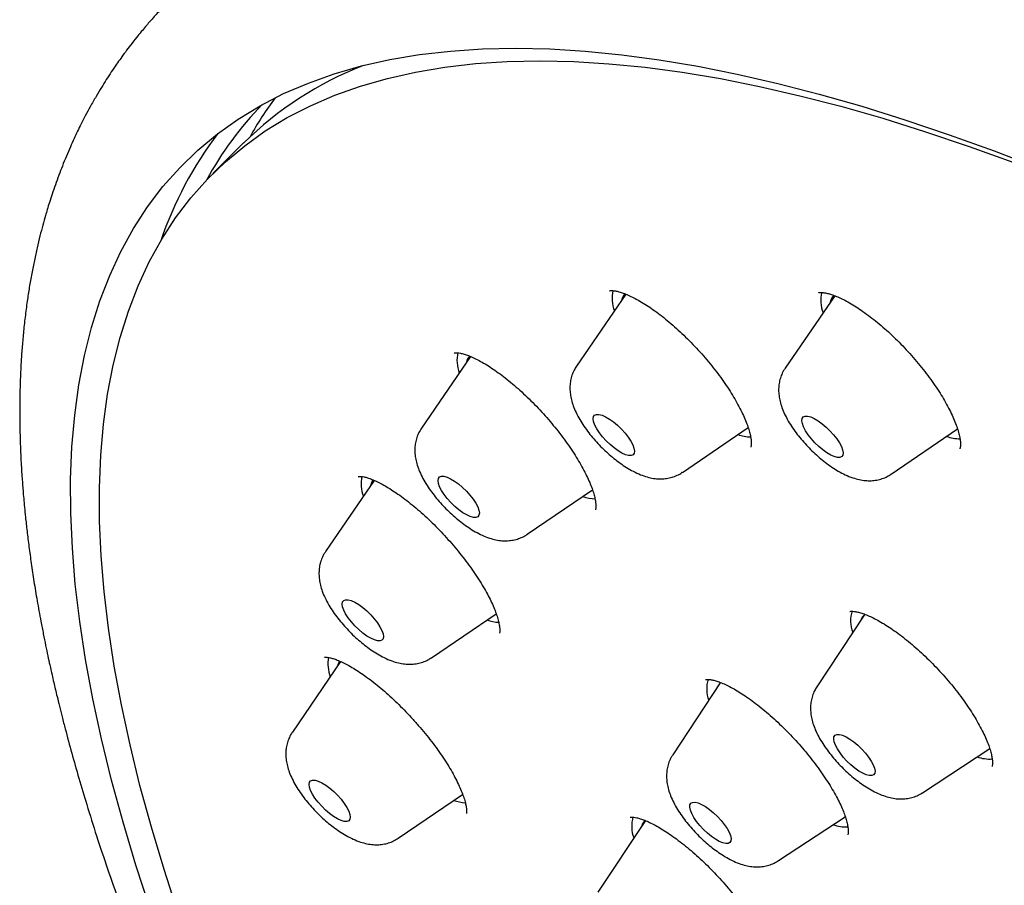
# Model space of a CAD drawing. Header units: millimetres. Extents: x 8 to 1577, y 12 to 2536.
# Tile 24 of 65: x 1304 to 1320, y 911 to 926. Entities that reach past the tile are written whole.
import ezdxf

# ---------------------------------------------------------------- set-up
doc = ezdxf.new("R2010")
doc.units = ezdxf.units.MM

msp = doc.modelspace()

# ---------------------------------------------------------------- linework, layer by layer
at = {"color": 7, "linetype": 'Continuous', "lineweight": 30}
for p, q in [((1309.823, 924.688), (1309.844, 924.72)), ((1308.045, 923.498), (1307.547, 923)), ((1314.268, 921.037), (1313.464, 919.864)), ((1317.668, 921.012), (1316.861, 919.835)), ((1311.739, 920.023), (1310.94, 918.856)), ((1315.188, 918.136), (1316.258, 918.865)), ((1318.585, 918.107), (1319.665, 918.843)), ((1319.659, 918.838), (1319.666, 918.84)), ((1310.173, 918.005), (1309.38, 916.847)), ((1312.664, 917.128), (1313.725, 917.851)), ((1312.669, 917.132), (1312.664, 917.128)), ((1311.104, 915.119), (1312.156, 915.836)), ((1318.148, 915.814), (1317.375, 914.646)), ((1309.626, 915.057), (1308.84, 913.909)), ((1315.805, 914.709), (1315.032, 913.541)), ((1319.096, 912.921), (1320.19, 913.642)), ((1320.177, 913.633), (1320.195, 913.64)), ((1310.564, 912.181), (1311.611, 912.895)), ((1316.753, 911.816), (1317.838, 912.531)), ((1317.835, 912.528), (1317.842, 912.531)), ((1314.585, 912.471), (1313.811, 911.303))]:
    msp.add_line(p, q, dxfattribs=at)
at = {"color": 7, "linetype": 'Continuous', "lineweight": 30, "flags": 128}
for points in [[(1306.526, 911.03), (1306.294, 911.744), (1306.084, 912.443), (1305.897, 913.127), (1305.733, 913.797), (1305.592, 914.451), (1305.474, 915.088), (1305.379, 915.71), (1305.307, 916.314), (1305.259, 916.901), (1305.234, 917.47), (1305.231, 918.021), (1305.253, 918.554), (1305.297, 919.068), (1305.365, 919.562), (1305.456, 920.037), (1305.57, 920.492), (1305.707, 920.927), (1305.867, 921.341), (1306.05, 921.734), (1306.255, 922.107), (1306.484, 922.458), (1306.734, 922.788), (1307.007, 923.095), (1307.302, 923.381), (1307.619, 923.645), (1307.957, 923.886), (1308.317, 924.105), (1308.698, 924.301), (1309.1, 924.474), (1309.522, 924.625), (1309.965, 924.752), (1310.428, 924.856), (1310.91, 924.937), (1311.412, 924.995), (1311.933, 925.029), (1312.473, 925.04), (1313.031, 925.028), (1313.607, 924.992), (1314.2, 924.933), (1314.811, 924.851), (1315.438, 924.746), (1316.082, 924.618), (1316.741, 924.466), (1317.416, 924.292), (1318.106, 924.095), (1318.81, 923.875), (1319.528, 923.632), (1320.26, 923.368), (1321.005, 923.081)], [(1306.982, 910.964), (1306.753, 911.671), (1306.545, 912.363), (1306.36, 913.041), (1306.198, 913.704), (1306.058, 914.351), (1305.941, 914.983), (1305.847, 915.598), (1305.776, 916.196), (1305.728, 916.777), (1305.703, 917.341), (1305.701, 917.886), (1305.722, 918.414), (1305.766, 918.922), (1305.833, 919.412), (1305.923, 919.882), (1306.036, 920.333), (1306.171, 920.763), (1306.33, 921.173), (1306.511, 921.563), (1306.714, 921.932), (1306.94, 922.279), (1307.188, 922.606), (1307.459, 922.91), (1307.751, 923.193), (1308.064, 923.454), (1308.399, 923.693), (1308.755, 923.91), (1309.133, 924.104), (1309.531, 924.275), (1309.949, 924.424), (1310.387, 924.55), (1310.846, 924.653), (1311.323, 924.734), (1311.82, 924.791), (1312.336, 924.825), (1312.871, 924.836), (1313.423, 924.824), (1313.993, 924.788), (1314.581, 924.73), (1315.185, 924.649), (1315.807, 924.545), (1316.444, 924.417), (1317.097, 924.267), (1317.765, 924.095), (1318.448, 923.9), (1319.145, 923.682), (1319.856, 923.442), (1320.58, 923.18)], [(1314.353, 918.41), (1314.312, 918.411), (1314.262, 918.424), (1314.204, 918.45), (1314.141, 918.487), (1314.076, 918.534), (1314.01, 918.589), (1313.947, 918.651), (1313.888, 918.716), (1313.837, 918.782), (1313.794, 918.846), (1313.762, 918.907), (1313.742, 918.962), (1313.735, 919.008), (1313.74, 919.044), (1313.759, 919.069), (1313.789, 919.081), (1313.83, 919.081), (1313.88, 919.067), (1313.938, 919.042), (1314.001, 919.004), (1314.066, 918.957), (1314.132, 918.902), (1314.195, 918.841), (1314.254, 918.776), (1314.305, 918.71), (1314.348, 918.645), (1314.38, 918.584), (1314.4, 918.53), (1314.407, 918.484), (1314.402, 918.447), (1314.384, 918.423), (1314.353, 918.41)], [(1317.71, 918.381), (1317.66, 918.394), (1317.603, 918.419), (1317.54, 918.456), (1317.475, 918.503), (1317.409, 918.558), (1317.346, 918.619), (1317.287, 918.684), (1317.235, 918.75), (1317.192, 918.815), (1317.16, 918.876), (1317.14, 918.93), (1317.132, 918.977), (1317.137, 919.014), (1317.155, 919.039), (1317.185, 919.051), (1317.225, 919.051), (1317.276, 919.038), (1317.333, 919.013), (1317.396, 918.976), (1317.461, 918.929), (1317.527, 918.874), (1317.59, 918.813), (1317.649, 918.748), (1317.701, 918.682), (1317.744, 918.617), (1317.776, 918.557), (1317.796, 918.502), (1317.804, 918.455), (1317.799, 918.419), (1317.781, 918.393), (1317.751, 918.381), (1317.71, 918.381)], [(1310.156, 918.015), (1310.129, 917.969), (1310.114, 917.919)], [(1311.859, 917.414), (1311.828, 917.402), (1311.787, 917.403), (1311.736, 917.417), (1311.678, 917.443), (1311.615, 917.48), (1311.55, 917.528), (1311.484, 917.583), (1311.421, 917.645), (1311.362, 917.71), (1311.311, 917.776), (1311.269, 917.84), (1311.237, 917.901), (1311.218, 917.955), (1311.211, 918.001), (1311.216, 918.037), (1311.235, 918.062), (1311.266, 918.073), (1311.307, 918.073), (1311.358, 918.059), (1311.416, 918.033), (1311.479, 917.995), (1311.544, 917.948), (1311.61, 917.892), (1311.673, 917.831), (1311.731, 917.766), (1311.783, 917.7), (1311.825, 917.635), (1311.856, 917.575), (1311.876, 917.52), (1311.883, 917.474), (1311.877, 917.438), (1311.859, 917.414)], [(1310.317, 915.428), (1310.298, 915.404), (1310.267, 915.393), (1310.225, 915.394), (1310.174, 915.408), (1310.116, 915.435), (1310.053, 915.472), (1309.987, 915.52), (1309.922, 915.576), (1309.859, 915.637), (1309.8, 915.702), (1309.749, 915.768), (1309.707, 915.833), (1309.676, 915.893), (1309.657, 915.947), (1309.65, 915.993), (1309.657, 916.029), (1309.676, 916.053), (1309.707, 916.064), (1309.748, 916.063), (1309.799, 916.049), (1309.857, 916.022), (1309.92, 915.985), (1309.986, 915.937), (1310.052, 915.881), (1310.115, 915.82), (1310.173, 915.755), (1310.224, 915.689), (1310.266, 915.624), (1310.297, 915.564), (1310.316, 915.509), (1310.323, 915.464), (1310.317, 915.428)], [(1318.27, 913.2), (1318.229, 913.2), (1318.179, 913.213), (1318.122, 913.239), (1318.059, 913.275), (1317.994, 913.322), (1317.928, 913.377), (1317.864, 913.438), (1317.806, 913.503), (1317.754, 913.569), (1317.711, 913.634), (1317.679, 913.695), (1317.658, 913.75), (1317.65, 913.796), (1317.655, 913.833), (1317.673, 913.858), (1317.703, 913.871), (1317.744, 913.871), (1317.794, 913.858), (1317.851, 913.832), (1317.914, 913.796), (1317.98, 913.749), (1318.045, 913.694), (1318.109, 913.633), (1318.167, 913.568), (1318.219, 913.502), (1318.262, 913.437), (1318.294, 913.376), (1318.315, 913.321), (1318.323, 913.275), (1318.318, 913.238), (1318.3, 913.213), (1318.27, 913.2)], [(1309.783, 912.525), (1309.776, 912.489), (1309.757, 912.466), (1309.726, 912.455), (1309.684, 912.456), (1309.633, 912.471), (1309.574, 912.498), (1309.511, 912.536), (1309.446, 912.584), (1309.38, 912.64), (1309.317, 912.701), (1309.259, 912.766), (1309.208, 912.832), (1309.167, 912.897), (1309.136, 912.957), (1309.117, 913.011), (1309.111, 913.057), (1309.117, 913.092), (1309.137, 913.115), (1309.168, 913.127), (1309.21, 913.125), (1309.261, 913.11), (1309.319, 913.083), (1309.382, 913.045), (1309.448, 912.997), (1309.514, 912.942), (1309.577, 912.88), (1309.635, 912.815), (1309.685, 912.749), (1309.727, 912.684), (1309.758, 912.624), (1309.777, 912.57), (1309.783, 912.525)], [(1315.96, 912.111), (1315.932, 912.096), (1315.893, 912.094), (1315.844, 912.105), (1315.788, 912.129), (1315.726, 912.164), (1315.66, 912.21), (1315.594, 912.264), (1315.531, 912.324), (1315.471, 912.388), (1315.418, 912.454), (1315.374, 912.52), (1315.34, 912.581), (1315.318, 912.637), (1315.308, 912.685), (1315.311, 912.723), (1315.327, 912.75), (1315.355, 912.765), (1315.395, 912.766), (1315.444, 912.755), (1315.5, 912.732), (1315.562, 912.696), (1315.627, 912.651), (1315.693, 912.597), (1315.757, 912.537), (1315.817, 912.472), (1315.87, 912.406), (1315.914, 912.341), (1315.948, 912.279), (1315.97, 912.224), (1315.98, 912.176), (1315.977, 912.137), (1315.96, 912.111)]]:
    msp.add_lwpolyline(points, dxfattribs=at)
at = {"color": 7, "linetype": 'Continuous', "lineweight": 30}
for centre, radius, start, end in [((1312.075, 919.407), 5.742, 111.223, 134.5718), ((1313.16, 920.816), 5.731, 143.3905, 150.9351), ((1312.342, 920.233), 5.575, 135.7715, 151.4891), ((1312.548, 919.914), 6.179, 142.785, 161.2234), ((1314.598, 920.968), 0.555, 166.5066, 201.4), ((1314.41, 920.9), 0.214, 137.2201, 170.2869), ((1317.994, 920.938), 0.554, 166.4134, 201.4133), ((1317.802, 920.872), 0.21, 135.0233, 170.571), ((1312.078, 919.96), 0.559, 167.0962, 201.316), ((1311.884, 919.893), 0.212, 139.712, 170.5252), ((1316.335, 919.489), 0.777, 251.6406, 267.5308), ((1319.729, 919.447), 0.764, 251.5673, 268.4792), ((1310.525, 917.952), 0.566, 168.0004, 201.1871), ((1313.814, 918.491), 0.787, 251.7027, 266.7249), ((1318.443, 915.72), 0.518, 161.8387, 201.289), ((1312.255, 916.489), 0.795, 251.7486, 266.1258), ((1318.27, 915.67), 0.188, 123.8356, 162.7711), ((1309.994, 915.016), 0.575, 169.198, 201.0162), ((1309.803, 914.939), 0.232, 148.6219, 169.6361), ((1316.105, 914.615), 0.522, 162.526, 201.1963), ((1315.928, 914.564), 0.189, 126.4445, 162.7032), ((1320.198, 914.141), 0.671, 251.3017, 272.833), ((1311.717, 913.556), 0.8, 251.7756, 265.7741), ((1314.89, 912.378), 0.528, 163.4207, 201.0754), ((1314.708, 912.326), 0.191, 130.0466, 162.608), ((1317.857, 913.044), 0.679, 251.3817, 272.0563)]:
    msp.add_arc(centre, radius, start, end, dxfattribs=at)
for points, knots in [([(1306.993, 925.974), (1306.948, 925.929), (1306.865, 925.846), (1306.753, 925.73), (1306.664, 925.635), (1306.597, 925.56), (1306.547, 925.505), (1306.501, 925.453), (1306.446, 925.388), (1306.378, 925.307), (1306.297, 925.207), (1306.21, 925.097), (1306.124, 924.982), (1306.048, 924.879), (1305.972, 924.77), (1305.893, 924.655), (1305.811, 924.529), (1305.729, 924.397), (1305.641, 924.25), (1305.553, 924.095), (1305.472, 923.945), (1305.404, 923.812), (1305.343, 923.689), (1305.285, 923.565), (1305.225, 923.431), (1305.16, 923.282), (1305.097, 923.127), (1305.038, 922.971), (1304.982, 922.819), (1304.932, 922.672), (1304.888, 922.537), (1304.852, 922.421), (1304.816, 922.298), (1304.776, 922.155), (1304.73, 921.981), (1304.684, 921.79), (1304.64, 921.585), (1304.597, 921.37), (1304.558, 921.148), (1304.522, 920.911), (1304.489, 920.663), (1304.462, 920.409), (1304.44, 920.163), (1304.424, 919.924), (1304.412, 919.678), (1304.405, 919.455), (1304.402, 919.257), (1304.402, 919.088), (1304.403, 918.915), (1304.407, 918.737), (1304.413, 918.556), (1304.42, 918.381), (1304.429, 918.221), (1304.438, 918.08), (1304.447, 917.955), (1304.456, 917.834), (1304.467, 917.706), (1304.48, 917.563), (1304.498, 917.386), (1304.521, 917.173), (1304.553, 916.921), (1304.59, 916.649), (1304.634, 916.356), (1304.686, 916.042), (1304.738, 915.757), (1304.785, 915.513), (1304.823, 915.325), (1304.858, 915.156), (1304.893, 914.998), (1304.925, 914.853), (1304.955, 914.723), (1304.982, 914.605), (1305.013, 914.477), (1305.05, 914.326), (1305.094, 914.151), (1305.159, 913.896), (1305.249, 913.563), (1305.365, 913.153), (1305.499, 912.704), (1305.654, 912.213), (1305.829, 911.685), (1306.015, 911.154), (1306.205, 910.636), (1306.394, 910.141), (1306.561, 909.718), (1306.703, 909.37), (1306.816, 909.096), (1306.921, 908.848), (1307.006, 908.649), (1307.078, 908.482), (1307.144, 908.331), (1307.222, 908.154), (1307.314, 907.948), (1307.432, 907.688), (1307.577, 907.371), (1307.747, 907.007), (1307.925, 906.635), (1308.103, 906.269), (1308.281, 905.908), (1308.459, 905.554), (1308.637, 905.206), (1308.876, 904.746), (1309.176, 904.18), (1309.537, 903.516), (1309.879, 902.904), (1310.2, 902.342), (1310.502, 901.823), (1310.803, 901.316), (1311.105, 900.814), (1311.41, 900.316), (1311.785, 899.713), (1312.233, 899.006), (1312.641, 898.379), (1312.929, 897.943), (1313.095, 897.693), (1313.26, 897.446), (1313.42, 897.209), (1313.56, 897.002), (1313.676, 896.832), (1313.768, 896.698), (1313.844, 896.587), (1313.905, 896.498), (1313.956, 896.425), (1314.01, 896.348), (1314.079, 896.247), (1314.166, 896.123), (1314.26, 895.987), (1314.353, 895.854), (1314.468, 895.69), (1314.603, 895.499), (1314.756, 895.284), (1314.906, 895.074), (1315.064, 894.853), (1315.246, 894.601), (1315.46, 894.307), (1315.706, 893.97), (1315.976, 893.605), (1316.266, 893.216), (1316.575, 892.804), (1316.914, 892.358), (1317.283, 891.877), (1317.681, 891.365), (1318.107, 890.823), (1318.562, 890.251), (1319.05, 889.645), (1319.574, 889.003), (1320.137, 888.324), (1320.739, 887.608), (1321.378, 886.86), (1322.055, 886.08), (1322.767, 885.273), (1323.513, 884.442), (1324.294, 883.587), (1325.115, 882.705), (1325.981, 881.791), (1326.894, 880.846), (1327.855, 879.871), (1328.858, 878.874), (1329.904, 877.857), (1330.911, 876.898), (1331.873, 876.001), (1332.784, 875.168), (1333.667, 874.373), (1334.248, 873.864), (1334.516, 873.629)], [0, 0, 0, 0, 0.003895, 0.007212, 0.00995, 0.01211, 0.013692, 0.014961, 0.017285, 0.020028, 0.023165, 0.027248, 0.030953, 0.034283, 0.037267, 0.04134, 0.045267, 0.04923, 0.053786, 0.058971, 0.063398, 0.067377, 0.070909, 0.074419, 0.078357, 0.082724, 0.087368, 0.091679, 0.096041, 0.10033, 0.1041, 0.107312, 0.109999, 0.11424, 0.118999, 0.124243, 0.129739, 0.135442, 0.141323, 0.147169, 0.153897, 0.160475, 0.166674, 0.172493, 0.178506, 0.18495, 0.188937, 0.193016, 0.197183, 0.201439, 0.205783, 0.210054, 0.213808, 0.217019, 0.219886, 0.222492, 0.225426, 0.228695, 0.232299, 0.237521, 0.243194, 0.249262, 0.255726, 0.262586, 0.269841, 0.274236, 0.278265, 0.281846, 0.28498, 0.28832, 0.290935, 0.293149, 0.295745, 0.298913, 0.30254, 0.306625, 0.314621, 0.322911, 0.331483, 0.341567, 0.352015, 0.362434, 0.372327, 0.381691, 0.390526, 0.396057, 0.401143, 0.405713, 0.409768, 0.412115, 0.414844, 0.418074, 0.421806, 0.426039, 0.432231, 0.438981, 0.445622, 0.452125, 0.458489, 0.464714, 0.470802, 0.47675, 0.488766, 0.500175, 0.510978, 0.520111, 0.52879, 0.537295, 0.545701, 0.554008, 0.562216, 0.575781, 0.589068, 0.593186, 0.597276, 0.60134, 0.605339, 0.608902, 0.611461, 0.613648, 0.615463, 0.616906, 0.617977, 0.619045, 0.620693, 0.622893, 0.625121, 0.627289, 0.629395, 0.6331, 0.6366, 0.639895, 0.643292, 0.647367, 0.652135, 0.657593, 0.663744, 0.669842, 0.676496, 0.683704, 0.691468, 0.699787, 0.708497, 0.717743, 0.727524, 0.73784, 0.748894, 0.760501, 0.772663, 0.78538, 0.79865, 0.812223, 0.82633, 0.840972, 0.856149, 0.872153, 0.888711, 0.905823, 0.923491, 0.941713, 0.956419, 0.971466, 0.986855, 1, 1, 1, 1]), ([(1314.004, 921.092), (1314.004, 921.092), (1314.005, 921.093), (1314.02, 921.096), (1314.051, 921.096), (1314.097, 921.09), (1314.155, 921.077), (1314.225, 921.055), (1314.306, 921.022), (1314.397, 920.979), (1314.496, 920.925), (1314.602, 920.861), (1314.713, 920.786), (1314.827, 920.702), (1314.943, 920.609), (1315.061, 920.507), (1315.181, 920.398), (1315.299, 920.281), (1315.417, 920.159), (1315.53, 920.033), (1315.639, 919.905), (1315.741, 919.776), (1315.836, 919.648), (1315.923, 919.52), (1316.004, 919.393), (1316.076, 919.268), (1316.14, 919.147), (1316.194, 919.033), (1316.238, 918.928), (1316.27, 918.833), (1316.292, 918.752), (1316.305, 918.683), (1316.31, 918.626), (1316.309, 918.583), (1316.304, 918.555), (1316.3, 918.543), (1316.3, 918.544), (1316.3, 918.544)], [0, 0, 0, 0, 0.022021, 0.046784, 0.072833, 0.098747, 0.125199, 0.152472, 0.180589, 0.209451, 0.2389, 0.268763, 0.298885, 0.329025, 0.359056, 0.389514, 0.420428, 0.451668, 0.483085, 0.514493, 0.545707, 0.576593, 0.607062, 0.637365, 0.668131, 0.699121, 0.730091, 0.760734, 0.79078, 0.819971, 0.848084, 0.875041, 0.902565, 0.929819, 0.956989, 0.984393, 1, 1, 1, 1]), ([(1317.401, 921.061), (1317.401, 921.061), (1317.4, 921.06), (1317.412, 921.064), (1317.437, 921.066), (1317.477, 921.064), (1317.532, 921.055), (1317.597, 921.038), (1317.674, 921.011), (1317.76, 920.973), (1317.856, 920.925), (1317.96, 920.866), (1318.07, 920.796), (1318.185, 920.715), (1318.303, 920.626), (1318.421, 920.528), (1318.54, 920.423), (1318.658, 920.312), (1318.774, 920.194), (1318.889, 920.071), (1319.001, 919.943), (1319.107, 919.813), (1319.207, 919.682), (1319.299, 919.553), (1319.382, 919.426), (1319.456, 919.303), (1319.522, 919.183), (1319.578, 919.067), (1319.626, 918.957), (1319.663, 918.856), (1319.689, 918.765), (1319.706, 918.687), (1319.714, 918.624), (1319.715, 918.578), (1319.711, 918.545), (1319.706, 918.526), (1319.703, 918.521), (1319.704, 918.522), (1319.704, 918.522)], [0, 0, 0, 0, 0.017452, 0.04417, 0.069658, 0.096601, 0.123193, 0.149506, 0.176391, 0.204176, 0.232763, 0.262008, 0.291743, 0.3218, 0.352029, 0.382278, 0.412256, 0.442313, 0.472795, 0.503594, 0.53458, 0.565584, 0.596408, 0.626904, 0.656939, 0.686516, 0.716356, 0.746413, 0.776445, 0.806141, 0.835217, 0.863403, 0.890494, 0.916412, 0.941885, 0.968557, 0.996351, 1, 1, 1, 1]), ([(1311.475, 920.082), (1311.475, 920.082), (1311.475, 920.083), (1311.493, 920.085), (1311.527, 920.084), (1311.574, 920.077), (1311.634, 920.062), (1311.706, 920.038), (1311.788, 920.004), (1311.879, 919.958), (1311.977, 919.902), (1312.082, 919.836), (1312.192, 919.76), (1312.306, 919.673), (1312.423, 919.578), (1312.543, 919.473), (1312.663, 919.362), (1312.782, 919.244), (1312.897, 919.122), (1313.008, 918.997), (1313.114, 918.87), (1313.215, 918.742), (1313.31, 918.612), (1313.4, 918.481), (1313.481, 918.352), (1313.554, 918.227), (1313.617, 918.109), (1313.669, 917.999), (1313.71, 917.898), (1313.741, 917.807), (1313.762, 917.726), (1313.775, 917.656), (1313.78, 917.601), (1313.778, 917.559), (1313.775, 917.535), (1313.771, 917.527), (1313.772, 917.529), (1313.772, 917.529)], [0, 0, 0, 0, 0.019515, 0.047249, 0.073831, 0.100486, 0.127676, 0.155581, 0.184169, 0.213323, 0.242879, 0.272548, 0.302313, 0.332755, 0.363736, 0.395104, 0.426692, 0.458313, 0.489771, 0.520933, 0.551694, 0.582616, 0.61397, 0.645588, 0.677246, 0.708643, 0.739534, 0.769688, 0.798927, 0.827761, 0.856695, 0.885292, 0.913385, 0.94089, 0.967929, 0.994958, 1, 1, 1, 1]), ([(1313.465, 919.863), (1313.451, 919.842), (1313.421, 919.796), (1313.389, 919.717), (1313.367, 919.631), (1313.356, 919.544), (1313.358, 919.454), (1313.37, 919.362), (1313.394, 919.266), (1313.432, 919.162), (1313.484, 919.053), (1313.548, 918.942), (1313.622, 918.834), (1313.703, 918.73), (1313.789, 918.631), (1313.879, 918.536), (1313.974, 918.447), (1314.073, 918.363), (1314.174, 918.285), (1314.28, 918.214), (1314.391, 918.15), (1314.503, 918.098), (1314.612, 918.06), (1314.715, 918.038), (1314.813, 918.028), (1314.906, 918.032), (1314.997, 918.048), (1315.083, 918.078), (1315.147, 918.107), (1315.178, 918.131), (1315.186, 918.137)], [0, 0, 0, 0, 0.024658, 0.054552, 0.084259, 0.114262, 0.145182, 0.177865, 0.213427, 0.253014, 0.296541, 0.340745, 0.383298, 0.424368, 0.464502, 0.504162, 0.543729, 0.583491, 0.623786, 0.665095, 0.708085, 0.753697, 0.795908, 0.833407, 0.86756, 0.89972, 0.930707, 0.961019, 0.990959, 1, 1, 1, 1]), ([(1316.862, 919.833), (1316.857, 919.826), (1316.833, 919.795), (1316.804, 919.733), (1316.774, 919.648), (1316.757, 919.561), (1316.752, 919.473), (1316.759, 919.383), (1316.776, 919.289), (1316.806, 919.189), (1316.851, 919.083), (1316.909, 918.972), (1316.979, 918.862), (1317.056, 918.755), (1317.139, 918.654), (1317.227, 918.557), (1317.32, 918.464), (1317.416, 918.377), (1317.516, 918.296), (1317.62, 918.221), (1317.727, 918.154), (1317.841, 918.094), (1317.954, 918.048), (1318.063, 918.017), (1318.163, 918.002), (1318.258, 917.999), (1318.35, 918.009), (1318.439, 918.032), (1318.518, 918.064), (1318.563, 918.094), (1318.583, 918.107)], [0, 0, 0, 0, 0.008206, 0.038376, 0.06813, 0.097905, 0.128241, 0.15985, 0.193704, 0.231003, 0.27257, 0.317092, 0.360584, 0.402384, 0.442954, 0.482816, 0.522387, 0.562024, 0.601981, 0.642677, 0.684665, 0.728738, 0.775912, 0.815626, 0.851192, 0.884189, 0.915666, 0.946258, 0.976348, 1, 1, 1, 1]), ([(1310.94, 918.854), (1310.925, 918.832), (1310.895, 918.784), (1310.863, 918.703), (1310.841, 918.617), (1310.832, 918.529), (1310.834, 918.44), (1310.847, 918.347), (1310.872, 918.25), (1310.911, 918.146), (1310.964, 918.037), (1311.029, 917.926), (1311.104, 917.818), (1311.185, 917.714), (1311.271, 917.615), (1311.362, 917.521), (1311.457, 917.432), (1311.556, 917.349), (1311.658, 917.271), (1311.764, 917.201), (1311.875, 917.138), (1311.987, 917.087), (1312.097, 917.05), (1312.199, 917.028), (1312.296, 917.02), (1312.389, 917.025), (1312.48, 917.042), (1312.565, 917.072), (1312.63, 917.104), (1312.663, 917.129), (1312.671, 917.136)], [0, 0, 0, 0, 0.026388, 0.056148, 0.085755, 0.115696, 0.146605, 0.179343, 0.215042, 0.254811, 0.298393, 0.342345, 0.384622, 0.425461, 0.465403, 0.504904, 0.54434, 0.583987, 0.624198, 0.665459, 0.708455, 0.754143, 0.795852, 0.832889, 0.866723, 0.898651, 0.929461, 0.959627, 0.989442, 1, 1, 1, 1]), ([(1309.911, 918.069), (1309.91, 918.069), (1309.91, 918.069), (1309.926, 918.072), (1309.959, 918.071), (1310.005, 918.064), (1310.064, 918.048), (1310.134, 918.024), (1310.214, 917.989), (1310.303, 917.944), (1310.4, 917.888), (1310.504, 917.821), (1310.615, 917.744), (1310.73, 917.656), (1310.849, 917.56), (1310.968, 917.456), (1311.087, 917.345), (1311.204, 917.229), (1311.318, 917.108), (1311.429, 916.984), (1311.537, 916.855), (1311.641, 916.724), (1311.739, 916.592), (1311.829, 916.461), (1311.911, 916.334), (1311.983, 916.212), (1312.045, 916.097), (1312.097, 915.988), (1312.14, 915.886), (1312.173, 915.792), (1312.196, 915.709), (1312.21, 915.639), (1312.216, 915.584), (1312.216, 915.544), (1312.212, 915.522), (1312.211, 915.517), (1312.211, 915.517), (1312.211, 915.517)], [0, 0, 0, 0, 0.0171685, 0.0456122, 0.0726892, 0.0997266, 0.1271468, 0.1551458, 0.1836745, 0.2124551, 0.241667, 0.2717415, 0.3025098, 0.3337915, 0.3653957, 0.3971332, 0.4287834, 0.4601995, 0.4912816, 0.5225807, 0.5543695, 0.5864784, 0.6187055, 0.6507576, 0.6824009, 0.7134313, 0.7437084, 0.7737838, 0.8040641, 0.8341613, 0.8638494, 0.8928926, 0.9210916, 0.9483581, 0.9748264, 0.9997149, 1, 1, 1, 1]), ([(1309.38, 916.844), (1309.369, 916.829), (1309.347, 916.797), (1309.331, 916.761), (1309.323, 916.743)], [0, 0, 0, 0, 0.480959, 1, 1, 1, 1]), ([(1309.323, 916.743), (1309.312, 916.714), (1309.291, 916.657), (1309.276, 916.569), (1309.271, 916.48), (1309.278, 916.39), (1309.296, 916.296), (1309.327, 916.196), (1309.373, 916.089), (1309.432, 915.978), (1309.502, 915.868), (1309.579, 915.762), (1309.663, 915.66), (1309.751, 915.563), (1309.844, 915.471), (1309.941, 915.385), (1310.041, 915.304), (1310.145, 915.23), (1310.253, 915.163), (1310.367, 915.103), (1310.48, 915.058), (1310.589, 915.028), (1310.688, 915.013), (1310.783, 915.012), (1310.875, 915.023), (1310.963, 915.046), (1311.04, 915.078), (1311.083, 915.107), (1311.102, 915.119)], [0, 0, 0, 0, 0.0321824, 0.0631293, 0.0947545, 0.1277526, 0.163156, 0.2022165, 0.2457205, 0.2920758, 0.3372289, 0.3806347, 0.4227959, 0.4642473, 0.5054199, 0.5466746, 0.5882856, 0.6306943, 0.6744882, 0.7205082, 0.769814, 0.8107938, 0.8475751, 0.8817762, 0.9144519, 0.9462397, 0.9775263, 1, 1, 1, 1]), ([(1317.913, 915.873), (1317.913, 915.873), (1317.913, 915.873), (1317.926, 915.876), (1317.955, 915.876), (1317.998, 915.872), (1318.055, 915.86), (1318.124, 915.839), (1318.204, 915.809), (1318.294, 915.768), (1318.392, 915.716), (1318.498, 915.653), (1318.608, 915.581), (1318.723, 915.498), (1318.839, 915.407), (1318.958, 915.308), (1319.078, 915.2), (1319.198, 915.086), (1319.316, 914.965), (1319.431, 914.841), (1319.541, 914.714), (1319.645, 914.586), (1319.742, 914.458), (1319.831, 914.331), (1319.914, 914.205), (1319.988, 914.081), (1320.054, 913.96), (1320.11, 913.846), (1320.156, 913.74), (1320.19, 913.645), (1320.214, 913.563), (1320.228, 913.493), (1320.235, 913.435), (1320.235, 913.391), (1320.231, 913.362), (1320.227, 913.349), (1320.227, 913.35), (1320.227, 913.35)], [0, 0, 0, 0, 0.017514, 0.042412, 0.06862, 0.094562, 0.121006, 0.14827, 0.176393, 0.205282, 0.23478, 0.264714, 0.294923, 0.325178, 0.35532, 0.385849, 0.416846, 0.448181, 0.479703, 0.511232, 0.542576, 0.5736, 0.60421, 0.634623, 0.665483, 0.696583, 0.727686, 0.758482, 0.788697, 0.818071, 0.846376, 0.873518, 0.901188, 0.928541, 0.955761, 0.983153, 1, 1, 1, 1]), ([(1309.365, 915.127), (1309.365, 915.127), (1309.365, 915.127), (1309.382, 915.129), (1309.415, 915.126), (1309.461, 915.118), (1309.52, 915.101), (1309.589, 915.075), (1309.67, 915.039), (1309.76, 914.991), (1309.859, 914.933), (1309.965, 914.864), (1310.077, 914.785), (1310.192, 914.697), (1310.31, 914.6), (1310.427, 914.496), (1310.545, 914.385), (1310.661, 914.269), (1310.777, 914.146), (1310.891, 914.019), (1311.001, 913.888), (1311.105, 913.757), (1311.202, 913.627), (1311.29, 913.5), (1311.37, 913.376), (1311.441, 913.256), (1311.503, 913.14), (1311.557, 913.03), (1311.6, 912.928), (1311.634, 912.835), (1311.657, 912.755), (1311.67, 912.688), (1311.675, 912.644), (1311.676, 912.616), (1311.675, 912.596), (1311.672, 912.582), (1311.672, 912.582), (1311.672, 912.582)], [0, 0, 0, 0, 0.018011, 0.046003, 0.07284, 0.099667, 0.12679, 0.153852, 0.18211, 0.211418, 0.241601, 0.272449, 0.303742, 0.335265, 0.3668, 0.398169, 0.429324, 0.460838, 0.492876, 0.525259, 0.557779, 0.590157, 0.622168, 0.653629, 0.684452, 0.715403, 0.746562, 0.777695, 0.808569, 0.838946, 0.868585, 0.897268, 0.924848, 0.93973, 0.955568, 0.981993, 1, 1, 1, 1]), ([(1315.565, 914.765), (1315.565, 914.765), (1315.563, 914.765), (1315.575, 914.767), (1315.601, 914.768), (1315.644, 914.764), (1315.699, 914.753), (1315.766, 914.733), (1315.844, 914.703), (1315.931, 914.663), (1316.027, 914.612), (1316.13, 914.55), (1316.238, 914.479), (1316.351, 914.397), (1316.469, 914.306), (1316.589, 914.206), (1316.71, 914.098), (1316.83, 913.983), (1316.947, 913.864), (1317.061, 913.742), (1317.169, 913.617), (1317.273, 913.49), (1317.373, 913.361), (1317.466, 913.231), (1317.552, 913.102), (1317.629, 912.976), (1317.696, 912.856), (1317.753, 912.744), (1317.799, 912.641), (1317.835, 912.547), (1317.861, 912.462), (1317.877, 912.388), (1317.886, 912.327), (1317.887, 912.28), (1317.884, 912.25), (1317.88, 912.237), (1317.88, 912.238), (1317.881, 912.238)], [0, 0, 0, 0, 0.010871, 0.036477, 0.063395, 0.090123, 0.11718, 0.144888, 0.173279, 0.202262, 0.23168, 0.261229, 0.29095, 0.321378, 0.352368, 0.383762, 0.415388, 0.447061, 0.478578, 0.509808, 0.540655, 0.571688, 0.603164, 0.634911, 0.66671, 0.698261, 0.72932, 0.759664, 0.789124, 0.818257, 0.847498, 0.876417, 0.904822, 0.93258, 0.959716, 0.986567, 1, 1, 1, 1]), ([(1317.375, 914.645), (1317.362, 914.624), (1317.333, 914.578), (1317.302, 914.499), (1317.281, 914.413), (1317.272, 914.326), (1317.274, 914.236), (1317.287, 914.144), (1317.312, 914.047), (1317.351, 913.942), (1317.404, 913.833), (1317.47, 913.722), (1317.545, 913.614), (1317.626, 913.511), (1317.712, 913.412), (1317.803, 913.318), (1317.898, 913.229), (1317.997, 913.145), (1318.099, 913.068), (1318.205, 912.998), (1318.316, 912.935), (1318.428, 912.884), (1318.538, 912.847), (1318.64, 912.826), (1318.737, 912.818), (1318.831, 912.823), (1318.921, 912.84), (1319.006, 912.871), (1319.065, 912.898), (1319.092, 912.919), (1319.094, 912.921)], [0, 0, 0, 0, 0.0243454, 0.0543877, 0.08428, 0.1145175, 0.145742, 0.1788272, 0.2149174, 0.2551274, 0.2991655, 0.3435216, 0.3861824, 0.4273985, 0.4677167, 0.5075945, 0.5474107, 0.5874446, 0.6280524, 0.6697289, 0.7131685, 0.7593393, 0.8013828, 0.8387167, 0.87284, 0.9050547, 0.9361485, 0.966598, 0.9966962, 1, 1, 1, 1]), ([(1308.841, 913.907), (1308.835, 913.899), (1308.811, 913.867), (1308.781, 913.803), (1308.752, 913.719), (1308.736, 913.635), (1308.734, 913.582), (1308.733, 913.557)], [0, 0, 0, 0, 0.075619, 0.316163, 0.553544, 0.791298, 1, 1, 1, 1]), ([(1308.733, 913.557), (1308.734, 913.529), (1308.736, 913.469), (1308.752, 913.377), (1308.78, 913.278), (1308.823, 913.173), (1308.879, 913.062), (1308.947, 912.952), (1309.023, 912.845), (1309.106, 912.742), (1309.193, 912.645), (1309.285, 912.552), (1309.381, 912.464), (1309.481, 912.382), (1309.584, 912.306), (1309.691, 912.238), (1309.803, 912.177), (1309.916, 912.128), (1310.025, 912.096), (1310.126, 912.078), (1310.222, 912.073), (1310.314, 912.081), (1310.403, 912.102), (1310.487, 912.134), (1310.537, 912.165), (1310.561, 912.18)], [0, 0, 0, 0, 0.033824, 0.072296, 0.114315, 0.161196, 0.211882, 0.261922, 0.310003, 0.356587, 0.402282, 0.447582, 0.492907, 0.538547, 0.584957, 0.632741, 0.68276, 0.736165, 0.78254, 0.823878, 0.862015, 0.898257, 0.933391, 0.967892, 1, 1, 1, 1]), ([(1315.033, 913.539), (1315.024, 913.527), (1314.998, 913.489), (1314.968, 913.419), (1314.943, 913.333), (1314.93, 913.246), (1314.929, 913.157), (1314.939, 913.066), (1314.961, 912.97), (1314.996, 912.868), (1315.045, 912.76), (1315.107, 912.649), (1315.18, 912.54), (1315.259, 912.435), (1315.344, 912.335), (1315.433, 912.239), (1315.527, 912.149), (1315.625, 912.064), (1315.726, 911.985), (1315.831, 911.912), (1315.94, 911.847), (1316.052, 911.792), (1316.162, 911.752), (1316.267, 911.726), (1316.365, 911.714), (1316.459, 911.715), (1316.551, 911.728), (1316.638, 911.755), (1316.705, 911.784), (1316.741, 911.809), (1316.751, 911.817)], [0, 0, 0, 0, 0.015473, 0.04564, 0.07553, 0.105611, 0.136471, 0.168911, 0.204001, 0.242943, 0.286072, 0.330761, 0.373929, 0.415508, 0.456035, 0.496001, 0.535799, 0.575743, 0.616141, 0.657448, 0.70029, 0.745559, 0.788862, 0.827546, 0.862493, 0.895196, 0.926575, 0.957187, 0.98737, 1, 1, 1, 1]), ([(1314.34, 912.523), (1314.34, 912.523), (1314.341, 912.524), (1314.359, 912.526), (1314.394, 912.524), (1314.442, 912.516), (1314.502, 912.5), (1314.573, 912.475), (1314.654, 912.439), (1314.745, 912.393), (1314.844, 912.336), (1314.95, 912.269), (1315.062, 912.191), (1315.179, 912.103), (1315.298, 912.006), (1315.418, 911.903), (1315.537, 911.793), (1315.654, 911.677), (1315.768, 911.557), (1315.881, 911.432), (1315.99, 911.303), (1316.095, 911.173), (1316.193, 911.042), (1316.283, 910.913), (1316.363, 910.789), (1316.434, 910.67), (1316.496, 910.556), (1316.548, 910.448), (1316.591, 910.347), (1316.623, 910.255), (1316.646, 910.175), (1316.659, 910.107), (1316.664, 910.055), (1316.664, 910.019), (1316.661, 910.003), (1316.659, 909.998), (1316.66, 909.999), (1316.66, 910)], [0, 0, 0, 0, 0.02087, 0.049121, 0.076212, 0.103296, 0.130752, 0.158709, 0.186954, 0.215708, 0.245418, 0.275907, 0.306988, 0.338457, 0.370115, 0.401747, 0.433182, 0.464296, 0.495601, 0.52743, 0.559613, 0.591951, 0.624168, 0.656021, 0.687311, 0.717901, 0.748285, 0.778933, 0.809484, 0.839714, 0.869381, 0.89825, 0.926147, 0.953039, 0.979928, 0.995856, 1, 1, 1, 1])]:
    msp.add_open_spline(points, degree=3, knots=knots, dxfattribs=at)

doc.saveas('drawing.dxf')
